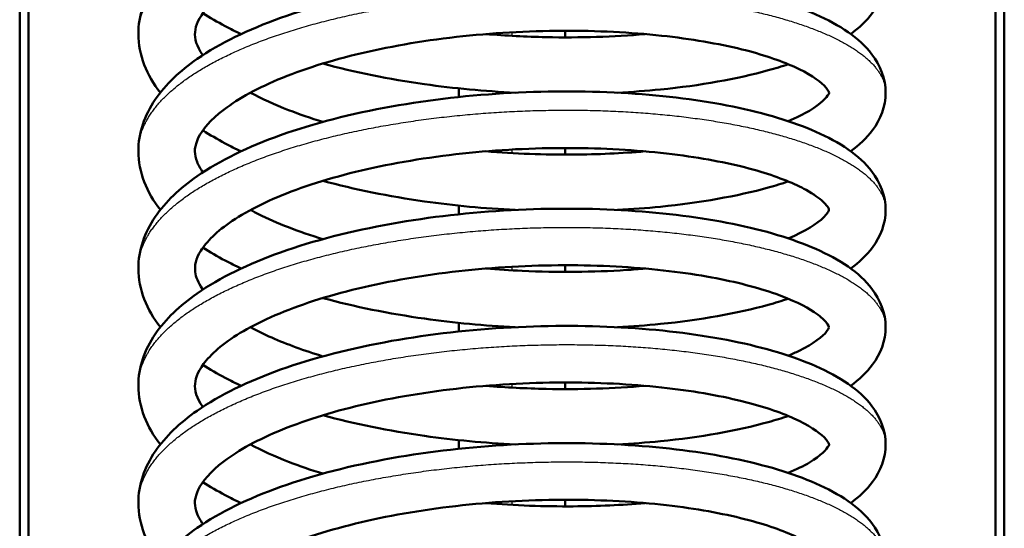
# Model space of a CAD drawing. Header units: millimetres. Extents: x 196 to 2279, y -1387 to 2348.
# Tile 8 of 82: x 404 to 460, y -1053 to -1024. Entities that reach past the tile are written whole.
import ezdxf

# ---------------------------------------------------------------- set-up
doc = ezdxf.new("R2010")
doc.units = ezdxf.units.MM
doc.header["$LTSCALE"] = 0.75
doc.layers.add('Visible', color=7, linetype='Continuous', lineweight=50)
doc.layers.add('Visible Narrow', color=7, linetype='Continuous', lineweight=25)

msp = doc.modelspace()

# ---------------------------------------------------------------- linework, layer by layer
at = {"layer": 'Visible', "extrusion": (0, 0, -1)}
for p, q in [((404.377, -1136.51, 115.005), (404.377, -808.179, 115.005)), ((404.877, -808.179, 114.505), (404.877, -1136.51, 114.505)), ((459.477, -1136.51, 114.505), (459.477, -808.179, 114.505)), ((459.977, -808.179, 115.005), (459.977, -1136.51, 115.005))]:
    msp.add_line(p, q, dxfattribs=at)
at = {"layer": 'Visible'}
for points, knots in [([(412.319, -1028.28, 55.717), (411.55, -1027.304, 57.47), (411.077, -1026.146, 59.305), (411.077, -1023.946, 62.663), (411.434, -1022.928, 64.251), (412.611, -1021.2, 67.28), (413.419, -1020.438, 68.747), (415.675, -1018.867, 71.87), (417.28, -1018.091, 73.492), (420.974, -1016.769, 76.154), (423.124, -1016.22, 77.221), (427.536, -1015.432, 78.554), (429.848, -1015.17, 78.871), (434.364, -1014.932, 78.778), (436.627, -1014.94, 78.378), (440.854, -1015.205, 76.94), (442.872, -1015.466, 75.883), (446.444, -1016.19, 73.248), (448.037, -1016.669, 71.635), (450.689, -1017.841, 68.016), (451.779, -1018.548, 65.955), (452.966, -1020.106, 62.567), (453.277, -1020.871, 61.218), (453.277, -1022.426, 58.609), (452.982, -1023.173, 57.298), (452.205, -1024.223, 55.038), (451.789, -1024.615, 54.074), (451.307, -1024.967, 53.133)], [117.884992, 117.884992, 117.884992, 117.884992, 118.528747, 118.528747, 119.089249, 119.089249, 119.63273, 119.63273, 120.337547, 120.337547, 121.055171, 121.055171, 121.74045, 121.74045, 122.412117, 122.412117, 123.082411, 123.082411, 123.761298, 123.761298, 124.473646, 124.473646, 124.935429, 124.935429, 125.384832, 125.384832, 125.718573, 125.718573, 125.718573, 125.718573]), ([(447.777, -1023.266, 49.49), (447.995, -1023.176, 49.844), (448.199, -1023.085, 50.205), (449.213, -1022.591, 52.186), (449.74, -1022.163, 53.982), (450.118, -1021.678, 57.389), (450.079, -1021.672, 59.012), (450.075, -1021.643, 61.86), (450.059, -1021.551, 63.111), (449.774, -1021.215, 65.311), (449.554, -1021.016, 66.278), (448.739, -1020.473, 68.682), (447.995, -1020.11, 70.086), (446.068, -1019.425, 72.724), (444.834, -1019.104, 73.968), (441.938, -1018.57, 76.146), (440.21, -1018.362, 77.064), (436.534, -1018.141, 78.366), (434.532, -1018.133, 78.745), (430.545, -1018.325, 78.883), (428.509, -1018.537, 78.638), (424.696, -1019.163, 77.559), (422.868, -1019.582, 76.709), (419.697, -1020.575, 74.533), (418.299, -1021.158, 73.188), (416.168, -1022.349, 70.205), (415.382, -1022.981, 68.545), (414.474, -1024.061, 65.158), (414.31, -1024.49, 63.405), (414.251, -1025.235, 59.83), (414.349, -1025.647, 57.969), (414.722, -1026.159, 56.207)], [142.71231, 142.71231, 142.71231, 142.71231, 142.839276, 142.839276, 143.396235, 143.396235, 143.877937, 143.877937, 144.250723, 144.250723, 144.550953, 144.550953, 145.029387, 145.029387, 145.552347, 145.552347, 146.12825, 146.12825, 146.724071, 146.724071, 147.326426, 147.326426, 147.927648, 147.927648, 148.518127, 148.518127, 149.084198, 149.084198, 149.618858, 149.618858, 150.179864, 150.179864, 150.179864, 150.179864]), ([(412.319, -1034.901, 58.126), (411.55, -1033.924, 59.879), (411.077, -1032.767, 61.714), (411.077, -1030.567, 65.072), (411.434, -1029.549, 66.66), (412.611, -1027.821, 69.689), (413.419, -1027.059, 71.156), (415.675, -1025.488, 74.279), (417.28, -1024.712, 75.901), (420.974, -1023.39, 78.563), (423.124, -1022.841, 79.63), (427.536, -1022.053, 80.963), (429.848, -1021.79, 81.28), (434.364, -1021.553, 81.187), (436.627, -1021.561, 80.787), (440.854, -1021.826, 79.349), (442.872, -1022.086, 78.292), (446.444, -1022.811, 75.657), (448.037, -1023.29, 74.044), (450.689, -1024.462, 70.425), (451.779, -1025.169, 68.364), (452.966, -1026.727, 64.976), (453.277, -1027.492, 63.627), (453.277, -1029.047, 61.018), (452.982, -1029.794, 59.707), (452.205, -1030.844, 57.447), (451.789, -1031.236, 56.483), (451.307, -1031.588, 55.542)], [105.072554, 105.072554, 105.072554, 105.072554, 105.716309, 105.716309, 106.276811, 106.276811, 106.820292, 106.820292, 107.525109, 107.525109, 108.242733, 108.242733, 108.928012, 108.928012, 109.599679, 109.599679, 110.269973, 110.269973, 110.94886, 110.94886, 111.661208, 111.661208, 112.122991, 112.122991, 112.572394, 112.572394, 112.906135, 112.906135, 112.906135, 112.906135]), ([(416.879, -1024.97, 46.842), (416.569, -1024.825, 47.138), (416.269, -1024.675, 47.443), (415.537, -1024.287, 48.235), (415.117, -1024.04, 48.736), (414.723, -1023.782, 49.253)], [129.8375913, 129.8375913, 129.8375913, 129.8375913, 129.9730072, 129.9730072, 130.1815867, 130.1815867, 130.1815867, 130.1815867]), ([(447.775, -1029.887, 51.899), (448.246, -1029.691, 52.663), (448.653, -1029.491, 53.465), (449.63, -1028.91, 55.928), (449.96, -1028.53, 57.72), (450.112, -1028.24, 61.069), (450.094, -1028.319, 62.64), (450.05, -1028.194, 65.281), (449.982, -1028.059, 66.362), (449.509, -1027.582, 69.083), (448.921, -1027.181, 70.705), (447.313, -1026.459, 73.56), (446.308, -1026.119, 74.844), (443.832, -1025.507, 77.244), (442.282, -1025.242, 78.334), (438.879, -1024.871, 80.043), (436.971, -1024.775, 80.66), (433.06, -1024.792, 81.3), (431.005, -1024.908, 81.317), (427.059, -1025.359, 80.737), (425.116, -1025.697, 80.133), (421.626, -1026.547, 78.384), (420.028, -1027.074, 77.226), (417.416, -1028.215, 74.532), (416.357, -1028.845, 72.964), (414.948, -1030.025, 69.692), (414.555, -1030.577, 67.957), (414.226, -1031.435, 64.406), (414.227, -1031.756, 62.566), (414.465, -1032.368, 60.045), (414.572, -1032.566, 59.319), (414.724, -1032.778, 58.608)], [154.450611, 154.450611, 154.450611, 154.450611, 154.724041, 154.724041, 155.264726, 155.264726, 155.733771, 155.733771, 156.05787, 156.05787, 156.574537, 156.574537, 157.064376, 157.064376, 157.624932, 157.624932, 158.21227, 158.21227, 158.813821, 158.813821, 159.416389, 159.416389, 160.01231, 160.01231, 160.593129, 160.593129, 161.138256, 161.138256, 161.693375, 161.693375, 161.919872, 161.919872, 161.919872, 161.919872]), ([(430.703, -1024.97, 41.002), (431.835, -1025.062, 40.935), (432.976, -1025.121, 40.965), (436.019, -1025.185, 41.313), (437.931, -1025.125, 41.826), (439.698, -1024.97, 42.599)], [140.7064206, 140.7064206, 140.7064206, 140.7064206, 141.0454796, 141.0454796, 141.6252429, 141.6252429, 141.6252429, 141.6252429]), ([(432.356, -1028.28, 40.974), (430.637, -1028.195, 40.922), (428.906, -1028.034, 41.072), (425.235, -1027.515, 41.832), (423.279, -1027.122, 42.544), (421.5, -1026.633, 43.492)], [128.108404, 128.108404, 128.108404, 128.108404, 128.622495, 128.622495, 129.243797, 129.243797, 129.243797, 129.243797]), ([(447.779, -1026.674, 48.034), (447.417, -1026.795, 47.638), (447.04, -1026.909, 47.256), (444.89, -1027.505, 45.234), (442.804, -1027.874, 43.836), (439.775, -1028.177, 42.496), (438.962, -1028.238, 42.193), (438.133, -1028.28, 41.938)], [126.361156, 126.361156, 126.361156, 126.361156, 126.52548, 126.52548, 127.264303, 127.264303, 127.523266, 127.523266, 127.523266, 127.523266]), ([(412.319, -1041.522, 60.535), (411.55, -1040.545, 62.288), (411.077, -1039.387, 64.123), (411.077, -1037.188, 67.481), (411.434, -1036.169, 69.069), (412.611, -1034.442, 72.098), (413.419, -1033.68, 73.565), (415.675, -1032.108, 76.688), (417.28, -1031.332, 78.31), (420.974, -1030.011, 80.972), (423.124, -1029.462, 82.039), (427.536, -1028.674, 83.372), (429.848, -1028.411, 83.688), (434.364, -1028.174, 83.596), (436.627, -1028.182, 83.196), (440.854, -1028.447, 81.758), (442.872, -1028.707, 80.701), (446.444, -1029.431, 78.066), (448.037, -1029.911, 76.453), (450.689, -1031.083, 72.834), (451.779, -1031.789, 70.773), (452.966, -1033.348, 67.384), (453.277, -1034.113, 66.036), (453.277, -1035.668, 63.427), (452.982, -1036.415, 62.116), (452.205, -1037.465, 59.856), (451.789, -1037.856, 58.892), (451.307, -1038.209, 57.951)], [92.260116, 92.260116, 92.260116, 92.260116, 92.903871, 92.903871, 93.464373, 93.464373, 94.007854, 94.007854, 94.712671, 94.712671, 95.430295, 95.430295, 96.115574, 96.115574, 96.787241, 96.787241, 97.457535, 97.457535, 98.136422, 98.136422, 98.84877, 98.84877, 99.310553, 99.310553, 99.759956, 99.759956, 100.093697, 100.093697, 100.093697, 100.093697]), ([(417.409, -1028.281, 50.268), (418.045, -1028.623, 49.42), (418.77, -1028.955, 48.632), (420.168, -1029.497, 47.385), (420.817, -1029.72, 46.886), (421.502, -1029.928, 46.432)], [150.8689655, 150.8689655, 150.8689655, 150.8689655, 151.2011712, 151.2011712, 151.4538972, 151.4538972, 151.4538972, 151.4538972]), ([(416.879, -1031.591, 49.25), (416.569, -1031.445, 49.547), (416.269, -1031.296, 49.852), (415.538, -1030.908, 50.643), (415.118, -1030.662, 51.143), (414.725, -1030.404, 51.659)], [117.0251533, 117.0251533, 117.0251533, 117.0251533, 117.1605692, 117.1605692, 117.3687486, 117.3687486, 117.3687486, 117.3687486]), ([(447.778, -1036.508, 54.309), (448.743, -1036.108, 55.874), (449.437, -1035.66, 57.636), (450.066, -1035.046, 61.053), (450.076, -1034.91, 62.724), (450.077, -1034.893, 66.318), (450.106, -1034.78, 68.305), (449.525, -1034.238, 71.219), (449.207, -1034.006, 72.231), (448.15, -1033.422, 74.652), (447.269, -1033.06, 76.022), (445.065, -1032.398, 78.584), (443.671, -1032.099, 79.768), (440.519, -1031.637, 81.737), (438.703, -1031.48, 82.515), (434.903, -1031.37, 83.51), (432.865, -1031.419, 83.719), (428.875, -1031.734, 83.516), (426.873, -1032.009, 83.099), (423.191, -1032.745, 81.694), (421.461, -1033.218, 80.689), (418.541, -1034.291, 78.252), (417.299, -1034.899, 76.794), (415.506, -1036.102, 73.657), (414.908, -1036.711, 71.952), (414.305, -1037.686, 68.503), (414.242, -1038.035, 66.739), (414.325, -1038.68, 63.688), (414.439, -1038.993, 62.378), (414.708, -1039.378, 61.082), (414.716, -1039.389, 61.046), (414.723, -1039.399, 61.01)], [166.188953, 166.188953, 166.188953, 166.188953, 166.753426, 166.753426, 167.247535, 167.247535, 167.831809, 167.831809, 168.153707, 168.153707, 168.643511, 168.643511, 169.18701, 169.18701, 169.766928, 169.766928, 170.36606, 170.36606, 170.968922, 170.968922, 171.568908, 171.568908, 172.154565, 172.154565, 172.71117, 172.71117, 173.244839, 173.244839, 173.646827, 173.646827, 173.65836, 173.65836, 173.65836, 173.65836]), ([(430.694, -1031.591, 43.411), (432.339, -1031.726, 43.314), (434.013, -1031.787, 43.423), (437.018, -1031.768, 44.01), (438.388, -1031.704, 44.438), (439.688, -1031.591, 45.005)], [152.4438857, 152.4438857, 152.4438857, 152.4438857, 152.9379303, 152.9379303, 153.3622505, 153.3622505, 153.3622505, 153.3622505]), ([(432.356, -1034.901, 43.383), (430.637, -1034.816, 43.331), (428.906, -1034.655, 43.481), (425.235, -1034.136, 44.241), (423.279, -1033.743, 44.953), (421.5, -1033.254, 45.901)], [115.295966, 115.295966, 115.295966, 115.295966, 115.810057, 115.810057, 116.4313, 116.4313, 116.4313, 116.4313]), ([(447.779, -1033.295, 50.442), (447.417, -1033.416, 50.047), (447.04, -1033.53, 49.664), (444.89, -1034.125, 47.643), (442.804, -1034.494, 46.245), (439.775, -1034.798, 44.905), (438.962, -1034.859, 44.602), (438.133, -1034.901, 44.347)], [113.548829, 113.548829, 113.548829, 113.548829, 113.713042, 113.713042, 114.451865, 114.451865, 114.710829, 114.710829, 114.710829, 114.710829]), ([(412.319, -1048.143, 62.944), (411.55, -1047.166, 64.697), (411.077, -1046.008, 66.532), (411.077, -1043.808, 69.89), (411.434, -1042.79, 71.478), (412.611, -1041.062, 74.507), (413.419, -1040.301, 75.974), (415.675, -1038.729, 79.097), (417.28, -1037.953, 80.719), (420.974, -1036.632, 83.381), (423.124, -1036.083, 84.448), (427.536, -1035.295, 85.781), (429.848, -1035.032, 86.097), (434.364, -1034.795, 86.005), (436.627, -1034.803, 85.605), (440.854, -1035.068, 84.167), (442.872, -1035.328, 83.11), (446.444, -1036.052, 80.475), (448.037, -1036.532, 78.862), (450.689, -1037.704, 75.243), (451.779, -1038.41, 73.182), (452.966, -1039.969, 69.793), (453.277, -1040.734, 68.445), (453.277, -1042.289, 65.836), (452.982, -1043.036, 64.525), (452.205, -1044.085, 62.265), (451.789, -1044.477, 61.301), (451.307, -1044.83, 60.36)], [79.447678, 79.447678, 79.447678, 79.447678, 80.091433, 80.091433, 80.651936, 80.651936, 81.195416, 81.195416, 81.900233, 81.900233, 82.617857, 82.617857, 83.303136, 83.303136, 83.974803, 83.974803, 84.645097, 84.645097, 85.323984, 85.323984, 86.036332, 86.036332, 86.498115, 86.498115, 86.947518, 86.947518, 87.281259, 87.281259, 87.281259, 87.281259]), ([(417.408, -1034.901, 52.676), (417.555, -1034.981, 52.479), (417.707, -1035.06, 52.286), (418.892, -1035.649, 50.853), (420.132, -1036.132, 49.749), (421.501, -1036.549, 48.841)], [162.6065344, 162.6065344, 162.6065344, 162.6065344, 162.6838629, 162.6838629, 163.1916603, 163.1916603, 163.1916603, 163.1916603]), ([(416.879, -1038.211, 51.659), (416.569, -1038.066, 51.956), (416.269, -1037.917, 52.261), (415.537, -1037.528, 53.053), (415.117, -1037.282, 53.553), (414.724, -1037.024, 54.07)], [104.2127154, 104.2127154, 104.2127154, 104.2127154, 104.3481313, 104.3481313, 104.5565552, 104.5565552, 104.5565552, 104.5565552]), ([(447.777, -1043.129, 56.717), (447.995, -1043.039, 57.071), (448.199, -1042.947, 57.432), (449.213, -1042.454, 59.413), (449.74, -1042.026, 61.209), (450.118, -1041.54, 64.616), (450.079, -1041.534, 66.239), (450.075, -1041.505, 69.087), (450.059, -1041.413, 70.338), (449.774, -1041.077, 72.538), (449.554, -1040.878, 73.505), (448.739, -1040.335, 75.909), (447.995, -1039.972, 77.313), (446.068, -1039.288, 79.951), (444.834, -1038.966, 81.195), (441.938, -1038.432, 83.373), (440.21, -1038.224, 84.291), (436.534, -1038.004, 85.593), (434.532, -1037.995, 85.972), (430.545, -1038.187, 86.11), (428.509, -1038.399, 85.865), (424.696, -1039.025, 84.786), (422.868, -1039.445, 83.936), (419.697, -1040.438, 81.76), (418.299, -1041.02, 80.415), (416.168, -1042.212, 77.432), (415.382, -1042.843, 75.772), (414.474, -1043.923, 72.385), (414.31, -1044.353, 70.631), (414.251, -1045.098, 67.057), (414.349, -1045.509, 65.196), (414.722, -1046.021, 63.434)], [177.92701, 177.92701, 177.92701, 177.92701, 178.053978, 178.053978, 178.610936, 178.610936, 179.092638, 179.092638, 179.465424, 179.465424, 179.765653, 179.765653, 180.244087, 180.244087, 180.767047, 180.767047, 181.34295, 181.34295, 181.938771, 181.938771, 182.541126, 182.541126, 183.142348, 183.142348, 183.732827, 183.732827, 184.298898, 184.298898, 184.833558, 184.833558, 185.394563, 185.394563, 185.394563, 185.394563]), ([(430.703, -1038.211, 45.82), (431.385, -1038.268, 45.779), (432.07, -1038.311, 45.774), (434.751, -1038.431, 45.894), (436.769, -1038.414, 46.3), (439.001, -1038.269, 47.124), (439.351, -1038.242, 47.265), (439.698, -1038.212, 47.417)], [164.1823045, 164.1823045, 164.1823045, 164.1823045, 164.3868542, 164.3868542, 164.9883758, 164.9883758, 165.1017806, 165.1017806, 165.1017806, 165.1017806]), ([(432.356, -1041.522, 45.792), (430.637, -1041.436, 45.74), (428.906, -1041.275, 45.89), (425.235, -1040.757, 46.65), (423.278, -1040.364, 47.362), (421.498, -1039.875, 48.311)], [102.483528, 102.483528, 102.483528, 102.483528, 102.997619, 102.997619, 103.619075, 103.619075, 103.619075, 103.619075]), ([(447.778, -1039.916, 52.851), (447.417, -1040.036, 52.456), (447.04, -1040.151, 52.073), (444.89, -1040.746, 50.052), (442.804, -1041.115, 48.654), (439.775, -1041.419, 47.314), (438.962, -1041.479, 47.011), (438.133, -1041.522, 46.756)], [100.736428, 100.736428, 100.736428, 100.736428, 100.900604, 100.900604, 101.639427, 101.639427, 101.898391, 101.898391, 101.898391, 101.898391]), ([(412.319, -1054.763, 65.353), (411.55, -1053.787, 67.106), (411.077, -1052.629, 68.941), (411.077, -1050.429, 72.299), (411.434, -1049.411, 73.887), (412.611, -1047.683, 76.916), (413.419, -1046.921, 78.383), (415.675, -1045.35, 81.506), (417.28, -1044.574, 83.128), (420.974, -1043.253, 85.79), (423.124, -1042.703, 86.857), (427.536, -1041.916, 88.19), (429.848, -1041.653, 88.506), (434.364, -1041.416, 88.414), (436.627, -1041.423, 88.014), (440.854, -1041.689, 86.575), (442.872, -1041.949, 85.519), (446.444, -1042.673, 82.884), (448.037, -1043.152, 81.271), (450.689, -1044.325, 77.652), (451.779, -1045.031, 75.591), (452.966, -1046.589, 72.202), (453.277, -1047.355, 70.854), (453.277, -1048.91, 68.245), (452.982, -1049.657, 66.934), (452.205, -1050.706, 64.674), (451.789, -1051.098, 63.71), (451.307, -1051.451, 62.769)], [66.63524, 66.63524, 66.63524, 66.63524, 67.278995, 67.278995, 67.839498, 67.839498, 68.382978, 68.382978, 69.087795, 69.087795, 69.805419, 69.805419, 70.490698, 70.490698, 71.162365, 71.162365, 71.832659, 71.832659, 72.511546, 72.511546, 73.223894, 73.223894, 73.685677, 73.685677, 74.13508, 74.13508, 74.468821, 74.468821, 74.468821, 74.468821]), ([(417.407, -1041.521, 55.088), (417.78, -1041.722, 54.589), (418.183, -1041.92, 54.113), (419.471, -1042.49, 52.763), (420.446, -1042.848, 51.951), (421.502, -1043.17, 51.251)], [174.3449067, 174.3449067, 174.3449067, 174.3449067, 174.540039, 174.540039, 174.9301168, 174.9301168, 174.9301168, 174.9301168]), ([(416.879, -1044.832, 54.068), (416.569, -1044.687, 54.365), (416.269, -1044.538, 54.67), (415.537, -1044.149, 55.462), (415.117, -1043.902, 55.963), (414.723, -1043.645, 56.48)], [91.4002774, 91.4002774, 91.4002774, 91.4002774, 91.5356933, 91.5356933, 91.7442728, 91.7442728, 91.7442728, 91.7442728]), ([(447.775, -1049.749, 59.126), (448.246, -1049.554, 59.89), (448.653, -1049.353, 60.691), (449.63, -1048.772, 63.155), (449.96, -1048.392, 64.946), (450.112, -1048.103, 68.296), (450.094, -1048.181, 69.867), (450.05, -1048.057, 72.508), (449.982, -1047.921, 73.589), (449.509, -1047.445, 76.31), (448.921, -1047.043, 77.932), (447.313, -1046.322, 80.787), (446.308, -1045.982, 82.071), (443.832, -1045.37, 84.471), (442.282, -1045.104, 85.561), (438.879, -1044.733, 87.269), (436.971, -1044.637, 87.887), (433.06, -1044.654, 88.527), (431.005, -1044.77, 88.544), (427.059, -1045.221, 87.964), (425.116, -1045.56, 87.359), (421.626, -1046.41, 85.611), (420.028, -1046.936, 84.453), (417.416, -1048.077, 81.758), (416.357, -1048.708, 80.191), (414.948, -1049.887, 76.918), (414.555, -1050.439, 75.184), (414.226, -1051.297, 71.633), (414.227, -1051.618, 69.793), (414.465, -1052.23, 67.272), (414.572, -1052.428, 66.546), (414.724, -1052.641, 65.835)], [189.66531, 189.66531, 189.66531, 189.66531, 189.938742, 189.938742, 190.479426, 190.479426, 190.948471, 190.948471, 191.27257, 191.27257, 191.789237, 191.789237, 192.279076, 192.279076, 192.839632, 192.839632, 193.42697, 193.42697, 194.028521, 194.028521, 194.631088, 194.631088, 195.22701, 195.22701, 195.807829, 195.807829, 196.352955, 196.352955, 196.908074, 196.908074, 197.134571, 197.134571, 197.134571, 197.134571]), ([(430.703, -1044.832, 48.229), (431.835, -1044.925, 48.162), (432.976, -1044.983, 48.192), (436.019, -1045.047, 48.54), (437.931, -1044.987, 49.053), (439.698, -1044.832, 49.826)], [175.9211199, 175.9211199, 175.9211199, 175.9211199, 176.2601813, 176.2601813, 176.8399421, 176.8399421, 176.8399421, 176.8399421]), ([(432.356, -1048.142, 48.201), (430.637, -1048.057, 48.149), (428.906, -1047.896, 48.299), (425.235, -1047.378, 49.059), (423.279, -1046.985, 49.771), (421.5, -1046.496, 50.719)], [89.67109, 89.67109, 89.67109, 89.67109, 90.185181, 90.185181, 90.806483, 90.806483, 90.806483, 90.806483]), ([(447.779, -1046.537, 55.261), (447.417, -1046.657, 54.865), (447.04, -1046.771, 54.482), (444.89, -1047.367, 52.461), (442.804, -1047.736, 51.063), (439.775, -1048.04, 49.723), (438.962, -1048.1, 49.42), (438.133, -1048.142, 49.165)], [87.923842, 87.923842, 87.923842, 87.923842, 88.088166, 88.088166, 88.826989, 88.826989, 89.085953, 89.085953, 89.085953, 89.085953]), ([(412.319, -1061.384, 67.762), (411.55, -1060.408, 69.515), (411.077, -1059.25, 71.35), (411.077, -1057.05, 74.708), (411.434, -1056.032, 76.296), (412.611, -1054.304, 79.325), (413.419, -1053.542, 80.792), (415.675, -1051.971, 83.915), (417.28, -1051.195, 85.537), (420.974, -1049.874, 88.199), (423.124, -1049.324, 89.266), (427.536, -1048.536, 90.599), (429.848, -1048.274, 90.915), (434.364, -1048.036, 90.823), (436.627, -1048.044, 90.423), (440.854, -1048.31, 88.984), (442.872, -1048.57, 87.927), (446.444, -1049.294, 85.293), (448.037, -1049.773, 83.68), (450.689, -1050.945, 80.06), (451.779, -1051.652, 78), (452.966, -1053.21, 74.611), (453.277, -1053.975, 73.263), (453.277, -1055.531, 70.654), (452.982, -1056.277, 69.343), (452.205, -1057.327, 67.082), (451.789, -1057.719, 66.119), (451.307, -1058.072, 65.178)], [53.822802, 53.822802, 53.822802, 53.822802, 54.466557, 54.466557, 55.027059, 55.027059, 55.57054, 55.57054, 56.275357, 56.275357, 56.992981, 56.992981, 57.67826, 57.67826, 58.349927, 58.349927, 59.020221, 59.020221, 59.699108, 59.699108, 60.411456, 60.411456, 60.873239, 60.873239, 61.322642, 61.322642, 61.656383, 61.656383, 61.656383, 61.656383]), ([(417.409, -1048.143, 57.495), (418.045, -1048.485, 56.647), (418.77, -1048.817, 55.859), (420.168, -1049.359, 54.612), (420.817, -1049.582, 54.113), (421.502, -1049.79, 53.659)], [186.0836647, 186.0836647, 186.0836647, 186.0836647, 186.4158715, 186.4158715, 186.6685964, 186.6685964, 186.6685964, 186.6685964]), ([(416.879, -1051.453, 56.477), (416.569, -1051.308, 56.774), (416.269, -1051.159, 57.079), (415.538, -1050.77, 57.87), (415.118, -1050.524, 58.37), (414.725, -1050.267, 58.886)], [78.5878394, 78.5878394, 78.5878394, 78.5878394, 78.7232554, 78.7232554, 78.9314347, 78.9314347, 78.9314347, 78.9314347]), ([(447.778, -1056.371, 61.536), (448.743, -1055.97, 63.101), (449.437, -1055.523, 64.862), (450.066, -1054.909, 68.28), (450.076, -1054.772, 69.951), (450.077, -1054.756, 73.545), (450.106, -1054.642, 75.532), (449.525, -1054.1, 78.446), (449.207, -1053.869, 79.458), (448.15, -1053.285, 81.879), (447.269, -1052.923, 83.249), (445.065, -1052.261, 85.811), (443.671, -1051.961, 86.995), (440.519, -1051.5, 88.964), (438.703, -1051.342, 89.742), (434.903, -1051.233, 90.737), (432.865, -1051.281, 90.946), (428.875, -1051.596, 90.743), (426.873, -1051.871, 90.326), (423.191, -1052.607, 88.921), (421.461, -1053.08, 87.916), (418.541, -1054.153, 85.479), (417.299, -1054.762, 84.021), (415.506, -1055.964, 80.884), (414.908, -1056.573, 79.178), (414.305, -1057.549, 75.73), (414.242, -1057.898, 73.966), (414.325, -1058.542, 70.915), (414.439, -1058.856, 69.605), (414.708, -1059.24, 68.309), (414.716, -1059.251, 68.273), (414.723, -1059.262, 68.237)], [201.403653, 201.403653, 201.403653, 201.403653, 201.968125, 201.968125, 202.462235, 202.462235, 203.046509, 203.046509, 203.368406, 203.368406, 203.858211, 203.858211, 204.40171, 204.40171, 204.981627, 204.981627, 205.58076, 205.58076, 206.183622, 206.183622, 206.783607, 206.783607, 207.369265, 207.369265, 207.92587, 207.92587, 208.459538, 208.459538, 208.861527, 208.861527, 208.873059, 208.873059, 208.873059, 208.873059]), ([(430.694, -1051.453, 50.638), (432.339, -1051.588, 50.54), (434.013, -1051.649, 50.65), (437.018, -1051.63, 51.237), (438.388, -1051.566, 51.665), (439.688, -1051.453, 52.231)], [187.658585, 187.658585, 187.658585, 187.658585, 188.1526308, 188.1526308, 188.5769498, 188.5769498, 188.5769498, 188.5769498])]:
    msp.add_open_spline(points, degree=3, knots=knots, dxfattribs=at)
for points in [[(435.177, -1024.783, -123.146), (435.177, -1024.907, -123.131), (435.177, -1025.032, -123.116), (435.177, -1025.157, -123.101)], [(429.177, -1028.524, -122.703), (429.177, -1028.362, -122.722), (429.177, -1028.199, -122.741), (429.177, -1028.036, -122.76)], [(435.177, -1031.404, -122.375), (435.177, -1031.528, -122.361), (435.177, -1031.653, -122.347), (435.177, -1031.778, -122.334)], [(429.177, -1035.145, -121.965), (429.177, -1034.982, -121.983), (429.177, -1034.82, -122), (429.177, -1034.657, -122.018)], [(435.177, -1038.025, -121.663), (435.177, -1038.149, -121.65), (435.177, -1038.274, -121.637), (435.177, -1038.398, -121.624)], [(429.177, -1041.766, -121.286), (429.177, -1041.603, -121.302), (429.177, -1041.44, -121.318), (429.177, -1041.278, -121.334)], [(435.177, -1044.645, -121.009), (435.177, -1044.77, -120.997), (435.177, -1044.895, -120.985), (435.177, -1045.019, -120.974)], [(429.177, -1048.387, -120.666), (429.177, -1048.224, -120.68), (429.177, -1048.061, -120.695), (429.177, -1047.898, -120.709)], [(435.177, -1051.266, -120.415), (435.177, -1051.391, -120.405), (435.177, -1051.515, -120.394), (435.177, -1051.64, -120.384)]]:
    msp.add_open_spline(points, degree=3, dxfattribs=at)
at = {"layer": 'Visible Narrow'}
for points, knots in [([(411.077, -1024.97, 61.1), (411.077, -1024.037, 63.291), (411.606, -1023.128, 65.426), (412.677, -1021.286, 69.753), (415.68, -1019.762, 73.205), (418.683, -1018.238, 76.657), (423.022, -1017.288, 78.535), (427.361, -1016.337, 80.412), (432.177, -1016.1, 80.326), (436.993, -1015.864, 80.24), (441.332, -1016.342, 78.191), (445.671, -1016.82, 76.141), (448.673, -1017.871, 72.517), (451.676, -1018.922, 68.892), (452.748, -1020.291, 64.394), (453.277, -1020.966, 62.174), (453.277, -1021.659, 59.896)], [-0.57954545, -0.57954545, -0.57954545, -0.57792208, -0.57792208, -0.57467532, -0.57467532, -0.57142857, -0.57142857, -0.56818182, -0.56818182, -0.56493506, -0.56493506, -0.56168831, -0.56168831, -0.55844156, -0.55844156, -0.55681818, -0.55681818, -0.55681818]), ([(411.077, -1031.591, 63.509), (411.077, -1030.658, 65.7), (411.606, -1029.749, 67.835), (412.677, -1027.907, 72.162), (415.68, -1026.383, 75.614), (418.683, -1024.859, 79.066), (423.022, -1023.908, 80.944), (427.361, -1022.957, 82.821), (432.177, -1022.721, 82.735), (436.993, -1022.485, 82.649), (441.332, -1022.963, 80.6), (445.671, -1023.441, 78.55), (448.673, -1024.491, 74.926), (451.676, -1025.542, 71.301), (452.748, -1026.911, 66.803), (453.277, -1027.587, 64.582), (453.277, -1028.28, 62.305)], [-0.625, -0.625, -0.625, -0.62337662, -0.62337662, -0.62012987, -0.62012987, -0.61688312, -0.61688312, -0.61363636, -0.61363636, -0.61038961, -0.61038961, -0.60714286, -0.60714286, -0.6038961, -0.6038961, -0.60227273, -0.60227273, -0.60227273]), ([(411.077, -1038.211, 65.918), (411.077, -1037.279, 68.109), (411.606, -1036.37, 70.244), (412.677, -1034.528, 74.571), (415.68, -1033.004, 78.023), (418.683, -1031.48, 81.475), (423.022, -1030.529, 83.353), (427.361, -1029.578, 85.23), (432.177, -1029.342, 85.144), (436.993, -1029.105, 85.058), (441.332, -1029.583, 83.009), (445.671, -1030.061, 80.959), (448.673, -1031.112, 77.335), (451.676, -1032.163, 73.71), (452.748, -1033.532, 69.212), (453.277, -1034.208, 66.991), (453.277, -1034.901, 64.714)], [-0.67045455, -0.67045455, -0.67045455, -0.66883117, -0.66883117, -0.66558442, -0.66558442, -0.66233766, -0.66233766, -0.65909091, -0.65909091, -0.65584416, -0.65584416, -0.6525974, -0.6525974, -0.64935065, -0.64935065, -0.64772727, -0.64772727, -0.64772727]), ([(411.077, -1044.832, 68.327), (411.077, -1043.9, 70.518), (411.606, -1042.99, 72.653), (412.677, -1041.149, 76.98), (415.68, -1039.625, 80.432), (418.683, -1038.101, 83.884), (423.022, -1037.15, 85.762), (427.361, -1036.199, 87.639), (432.177, -1035.963, 87.553), (436.993, -1035.726, 87.467), (441.332, -1036.204, 85.418), (445.671, -1036.682, 83.368), (448.673, -1037.733, 79.744), (451.676, -1038.784, 76.119), (452.748, -1040.153, 71.621), (453.277, -1040.829, 69.4), (453.277, -1041.522, 67.123)], [-0.71590909, -0.71590909, -0.71590909, -0.71428571, -0.71428571, -0.71103896, -0.71103896, -0.70779221, -0.70779221, -0.70454545, -0.70454545, -0.7012987, -0.7012987, -0.69805195, -0.69805195, -0.69480519, -0.69480519, -0.69318182, -0.69318182, -0.69318182]), ([(411.077, -1051.453, 70.736), (411.077, -1050.521, 72.927), (411.606, -1049.611, 75.062), (412.677, -1047.769, 79.389), (415.68, -1046.246, 82.841), (418.683, -1044.722, 86.293), (423.022, -1043.771, 88.171), (427.361, -1042.82, 90.048), (432.177, -1042.583, 89.962), (436.993, -1042.347, 89.876), (441.332, -1042.825, 87.827), (445.671, -1043.303, 85.777), (448.673, -1044.354, 82.153), (451.676, -1045.405, 78.528), (452.748, -1046.774, 74.03), (453.277, -1047.45, 71.809), (453.277, -1048.143, 69.532)], [-0.76136364, -0.76136364, -0.76136364, -0.75974026, -0.75974026, -0.75649351, -0.75649351, -0.75324675, -0.75324675, -0.75, -0.75, -0.74675325, -0.74675325, -0.74350649, -0.74350649, -0.74025974, -0.74025974, -0.73863636, -0.73863636, -0.73863636]), ([(411.077, -1058.074, 73.145), (411.077, -1057.141, 75.336), (411.606, -1056.232, 77.471), (412.677, -1054.39, 81.797), (415.68, -1052.866, 85.25), (418.683, -1051.343, 88.702), (423.022, -1050.392, 90.58), (427.361, -1049.441, 92.457), (432.177, -1049.204, 92.371), (436.993, -1048.968, 92.285), (441.332, -1049.446, 90.236), (445.671, -1049.924, 88.186), (448.673, -1050.975, 84.562), (451.676, -1052.026, 80.937), (452.748, -1053.395, 76.439), (453.277, -1054.07, 74.218), (453.277, -1054.764, 71.941)], [-0.80681818, -0.80681818, -0.80681818, -0.80519481, -0.80519481, -0.80194805, -0.80194805, -0.7987013, -0.7987013, -0.79545455, -0.79545455, -0.79220779, -0.79220779, -0.78896104, -0.78896104, -0.78571429, -0.78571429, -0.78409091, -0.78409091, -0.78409091])]:
    msp.add_rational_spline(points, [0.987463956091, 0.987463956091, 1, 0.974927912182, 1, 0.974927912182, 1, 0.974927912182, 1, 0.974927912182, 1, 0.974927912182, 1, 0.974927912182, 1, 0.987463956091, 0.987463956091], degree=2, knots=knots, dxfattribs=at)
for points in [[(432.177, -1025.071, -120.113), (432.177, -1025.003, -120.121), (432.177, -1024.936, -120.129), (432.177, -1024.869, -120.137)], [(432.177, -1028.289, -119.737), (432.177, -1028.283, -119.738), (432.177, -1028.277, -119.738), (432.177, -1028.271, -119.739)], [(432.177, -1031.692, -119.353), (432.177, -1031.624, -119.361), (432.177, -1031.557, -119.368), (432.177, -1031.489, -119.376)], [(432.177, -1034.91, -119.004), (432.177, -1034.904, -119.005), (432.177, -1034.898, -119.006), (432.177, -1034.892, -119.006)], [(432.177, -1038.313, -118.65), (432.177, -1038.245, -118.657), (432.177, -1038.178, -118.664), (432.177, -1038.11, -118.671)], [(432.177, -1041.531, -118.329), (432.177, -1041.524, -118.33), (432.177, -1041.518, -118.33), (432.177, -1041.512, -118.331)], [(432.177, -1044.933, -118.004), (432.177, -1044.866, -118.011), (432.177, -1044.799, -118.017), (432.177, -1044.731, -118.023)], [(432.177, -1048.151, -117.711), (432.177, -1048.145, -117.712), (432.177, -1048.139, -117.712), (432.177, -1048.133, -117.713)], [(432.177, -1051.555, -117.416), (432.177, -1051.487, -117.422), (432.177, -1051.419, -117.428), (432.177, -1051.351, -117.433)]]:
    msp.add_open_spline(points, degree=3, dxfattribs=at)

doc.saveas('drawing.dxf')
